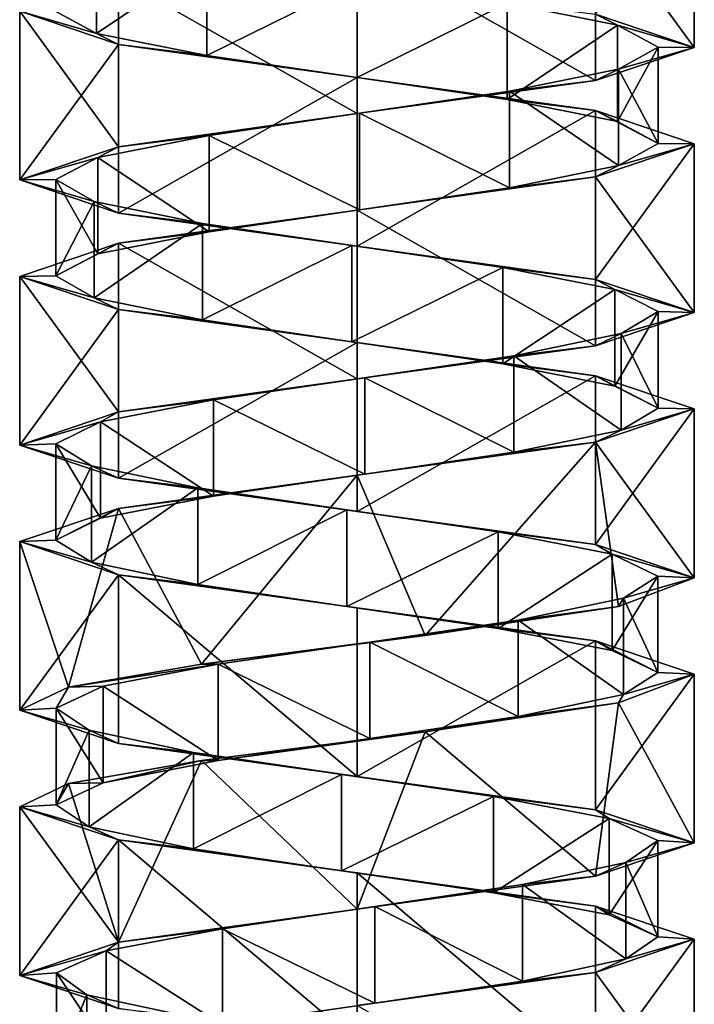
# Model space of a CAD drawing. Header units: millimetres. Extents: x -106 to 241, y -380 to 275.
# Tile 4 of 205: x 185 to 199, y -322 to -301. Entities that reach past the tile are written whole.
import ezdxf

# ---------------------------------------------------------------- set-up
doc = ezdxf.new("R2010")
doc.units = ezdxf.units.MM
doc.header["$LTSCALE"] = 65.185185
for name, color, linetype in [('1188', 7, 'CONTINUOUS'), ('1189', 7, 'CONTINUOUS'), ('1190', 7, 'CONTINUOUS'), ('1191', 7, 'CONTINUOUS'), ('1192', 7, 'CONTINUOUS'), ('1193', 7, 'CONTINUOUS'), ('1642', 7, 'CONTINUOUS'), ('1643', 7, 'CONTINUOUS'), ('1644', 7, 'CONTINUOUS'), ('1645', 7, 'CONTINUOUS'), ('1646', 7, 'CONTINUOUS'), ('1716', 7, 'CONTINUOUS'), ('1717', 7, 'CONTINUOUS'), ('1718', 7, 'CONTINUOUS'), ('1719', 7, 'CONTINUOUS'), ('1720', 7, 'CONTINUOUS')]:
    doc.layers.add(name, color=color, linetype=linetype)

msp = doc.modelspace()

# ---------------------------------------------------------------- linework, layer by layer
at = {"layer": '1188', "linetype": 'CONTINUOUS'}
for points in [[(186.896, -301.461, 21.76), (186.05, -301.004, 24.873), (186.896, -299.461, 21.76), (186.896, -301.461, 21.76)], [(189.183, -299.918, 19.483), (186.896, -301.461, 21.76), (186.896, -299.461, 21.76), (189.183, -299.918, 19.483)], [(189.183, -301.918, 19.483), (186.896, -301.461, 21.76), (189.183, -299.918, 19.483), (189.183, -301.918, 19.483)], [(192.3, -300.375, 18.65), (189.183, -301.918, 19.483), (189.183, -299.918, 19.483), (192.3, -300.375, 18.65)], [(192.3, -302.375, 18.65), (189.183, -301.918, 19.483), (192.3, -300.375, 18.65), (192.3, -302.375, 18.65)], [(195.417, -300.832, 19.483), (192.3, -302.375, 18.65), (192.3, -300.375, 18.65), (195.417, -300.832, 19.483)], [(195.417, -302.832, 19.483), (192.3, -302.375, 18.65), (195.417, -300.832, 19.483), (195.417, -302.832, 19.483)], [(197.704, -301.289, 21.76), (195.417, -302.832, 19.483), (195.417, -300.832, 19.483), (197.704, -301.289, 21.76)], [(197.704, -303.289, 21.76), (195.417, -302.832, 19.483), (197.704, -301.289, 21.76), (197.704, -303.289, 21.76)], [(198.55, -301.746, 24.873), (197.704, -303.289, 21.76), (197.704, -301.289, 21.76), (198.55, -301.746, 24.873)], [(198.55, -303.746, 24.873), (197.704, -303.289, 21.76), (198.55, -301.746, 24.873), (198.55, -303.746, 24.873)], [(197.73, -302.203, 27.994), (198.55, -303.746, 24.873), (198.55, -301.746, 24.873), (197.73, -302.203, 27.994)], [(195.463, -302.66, 30.29), (197.73, -304.203, 27.994), (197.73, -302.203, 27.994), (195.463, -302.66, 30.29)], [(197.73, -304.203, 27.994), (198.55, -303.746, 24.873), (197.73, -302.203, 27.994), (197.73, -304.203, 27.994)], [(192.353, -303.118, 31.15), (195.463, -304.66, 30.29), (195.463, -302.66, 30.29), (192.353, -303.118, 31.15)], [(195.463, -304.66, 30.29), (197.73, -304.203, 27.994), (195.463, -302.66, 30.29), (195.463, -304.66, 30.29)], [(189.229, -303.575, 30.343), (192.353, -305.118, 31.15), (192.353, -303.118, 31.15), (189.229, -303.575, 30.343)], [(192.353, -305.118, 31.15), (195.463, -304.66, 30.29), (192.353, -303.118, 31.15), (192.353, -305.118, 31.15)], [(186.923, -304.032, 28.086), (189.229, -305.575, 30.343), (189.229, -303.575, 30.343), (186.923, -304.032, 28.086)], [(189.229, -305.575, 30.343), (192.353, -305.118, 31.15), (189.229, -303.575, 30.343), (189.229, -305.575, 30.343)], [(186.051, -304.489, 24.98), (186.923, -306.032, 28.086), (186.923, -304.032, 28.086), (186.051, -304.489, 24.98)], [(186.923, -306.032, 28.086), (189.229, -305.575, 30.343), (186.923, -304.032, 28.086), (186.923, -306.032, 28.086)], [(186.051, -306.489, 24.98), (186.923, -306.032, 28.086), (186.051, -304.489, 24.98), (186.051, -306.489, 24.98)], [(186.844, -304.946, 21.852), (186.051, -306.489, 24.98), (186.051, -304.489, 24.98), (186.844, -304.946, 21.852)], [(186.844, -306.946, 21.852), (186.051, -306.489, 24.98), (186.844, -304.946, 21.852), (186.844, -306.946, 21.852)], [(189.091, -305.403, 19.537), (186.844, -306.946, 21.852), (186.844, -304.946, 21.852), (189.091, -305.403, 19.537)], [(189.091, -307.403, 19.537), (186.844, -306.946, 21.852), (189.091, -305.403, 19.537), (189.091, -307.403, 19.537)], [(192.193, -305.86, 18.651), (189.091, -307.403, 19.537), (189.091, -305.403, 19.537), (192.193, -305.86, 18.651)], [(192.193, -307.86, 18.651), (189.091, -307.403, 19.537), (192.193, -305.86, 18.651), (192.193, -307.86, 18.651)], [(195.324, -306.317, 19.431), (192.193, -307.86, 18.651), (192.193, -305.86, 18.651), (195.324, -306.317, 19.431)], [(195.324, -308.317, 19.431), (192.193, -307.86, 18.651), (195.324, -306.317, 19.431), (195.324, -308.317, 19.431)], [(197.649, -306.774, 21.668), (195.324, -308.317, 19.431), (195.324, -306.317, 19.431), (197.649, -306.774, 21.668)], [(197.649, -308.774, 21.668), (195.324, -308.317, 19.431), (197.649, -306.774, 21.668), (197.649, -308.774, 21.668)], [(198.549, -307.231, 24.767), (197.649, -308.774, 21.668), (197.649, -306.774, 21.668), (198.549, -307.231, 24.767)], [(198.549, -309.231, 24.767), (197.649, -308.774, 21.668), (198.549, -307.231, 24.767), (198.549, -309.231, 24.767)], [(197.782, -307.688, 27.901), (198.549, -309.231, 24.767), (198.549, -307.231, 24.767), (197.782, -307.688, 27.901)], [(195.555, -308.146, 30.236), (197.782, -309.688, 27.901), (197.782, -307.688, 27.901), (195.555, -308.146, 30.236)], [(197.782, -309.688, 27.901), (198.549, -309.231, 24.767), (197.782, -307.688, 27.901), (197.782, -309.688, 27.901)], [(192.46, -308.603, 31.148), (195.555, -310.146, 30.236), (195.555, -308.146, 30.236), (192.46, -308.603, 31.148)], [(195.555, -310.146, 30.236), (197.782, -309.688, 27.901), (195.555, -308.146, 30.236), (195.555, -310.146, 30.236)], [(189.322, -309.06, 30.395), (192.46, -310.603, 31.148), (192.46, -308.603, 31.148), (189.322, -309.06, 30.395)], [(192.46, -310.603, 31.148), (195.555, -310.146, 30.236), (192.46, -308.603, 31.148), (192.46, -310.603, 31.148)], [(186.978, -309.517, 28.178), (189.322, -311.06, 30.395), (189.322, -309.06, 30.395), (186.978, -309.517, 28.178)], [(189.322, -311.06, 30.395), (192.46, -310.603, 31.148), (189.322, -309.06, 30.395), (189.322, -311.06, 30.395)], [(186.053, -309.974, 25.086), (186.978, -311.517, 28.178), (186.978, -309.517, 28.178), (186.053, -309.974, 25.086)], [(186.978, -311.517, 28.178), (189.322, -311.06, 30.395), (186.978, -309.517, 28.178), (186.978, -311.517, 28.178)], [(186.053, -311.974, 25.086), (186.978, -311.517, 28.178), (186.053, -309.974, 25.086), (186.053, -311.974, 25.086)], [(186.792, -310.431, 21.946), (186.053, -311.974, 25.086), (186.053, -309.974, 25.086), (186.792, -310.431, 21.946)], [(186.792, -312.431, 21.946), (186.053, -311.974, 25.086), (186.792, -310.431, 21.946), (186.792, -312.431, 21.946)], [(189, -310.888, 19.592), (186.792, -312.431, 21.946), (186.792, -310.431, 21.946), (189, -310.888, 19.592)], [(189, -312.888, 19.592), (186.792, -312.431, 21.946), (189, -310.888, 19.592), (189, -312.888, 19.592)], [(192.087, -311.345, 18.654), (189, -312.888, 19.592), (189, -310.888, 19.592), (192.087, -311.345, 18.654)], [(192.087, -313.345, 18.654), (189, -312.888, 19.592), (192.087, -311.345, 18.654), (192.087, -313.345, 18.654)], [(195.231, -311.802, 19.38), (192.087, -313.345, 18.654), (192.087, -311.345, 18.654), (195.231, -311.802, 19.38)], [(195.231, -313.802, 19.38), (192.087, -313.345, 18.654), (195.231, -311.802, 19.38), (195.231, -313.802, 19.38)], [(197.594, -312.259, 21.577), (195.231, -313.802, 19.38), (195.231, -311.802, 19.38), (197.594, -312.259, 21.577)], [(197.594, -314.259, 21.577), (195.231, -313.802, 19.38), (197.594, -312.259, 21.577), (197.594, -314.259, 21.577)], [(198.545, -312.716, 24.66), (197.594, -314.259, 21.577), (197.594, -312.259, 21.577), (198.545, -312.716, 24.66)], [(198.545, -314.716, 24.66), (197.594, -314.259, 21.577), (198.545, -312.716, 24.66), (198.545, -314.716, 24.66)], [(197.833, -313.174, 27.807), (198.545, -314.716, 24.66), (198.545, -312.716, 24.66), (197.833, -313.174, 27.807)], [(195.645, -313.631, 30.179), (197.833, -315.174, 27.807), (197.833, -313.174, 27.807), (195.645, -313.631, 30.179)], [(197.833, -315.174, 27.807), (198.545, -314.716, 24.66), (197.833, -313.174, 27.807), (197.833, -315.174, 27.807)], [(192.566, -314.088, 31.144), (195.645, -315.631, 30.179), (195.645, -313.631, 30.179), (192.566, -314.088, 31.144)], [(195.645, -315.631, 30.179), (197.833, -315.174, 27.807), (195.645, -313.631, 30.179), (195.645, -315.631, 30.179)], [(189.416, -314.545, 30.445), (192.566, -316.088, 31.144), (192.566, -314.088, 31.144), (189.416, -314.545, 30.445)], [(192.566, -316.088, 31.144), (195.645, -315.631, 30.179), (192.566, -314.088, 31.144), (192.566, -316.088, 31.144)], [(189.416, -316.545, 30.445), (192.566, -316.088, 31.144), (189.416, -314.545, 30.445), (189.416, -316.545, 30.445)]]:
    msp.add_3dface(points, dxfattribs=at)
at = {"layer": '1189', "linetype": 'CONTINUOUS'}
for points in [[(186.05, -301.004, 24.873), (186.896, -301.461, 21.76), (185.3, -301, 24.9), (186.05, -301.004, 24.873)], [(185.3, -301, 24.9), (186.896, -301.461, 21.76), (187.35, -301.687, 19.95), (185.3, -301, 24.9)], [(186.896, -301.461, 21.76), (189.183, -301.918, 19.483), (187.35, -301.687, 19.95), (186.896, -301.461, 21.76)], [(189.183, -301.918, 19.483), (192.3, -302.375, 18.65), (187.35, -301.687, 19.95), (189.183, -301.918, 19.483)], [(187.35, -301.687, 19.95), (192.3, -302.375, 18.65), (192.3, -302.375, 17.9), (187.35, -301.687, 19.95)], [(192.3, -302.375, 18.65), (195.417, -302.832, 19.483), (192.3, -302.375, 17.9), (192.3, -302.375, 18.65)], [(192.3, -302.375, 17.9), (195.417, -302.832, 19.483), (197.25, -303.062, 19.95), (192.3, -302.375, 17.9)], [(195.417, -302.832, 19.483), (197.704, -303.289, 21.76), (197.25, -303.062, 19.95), (195.417, -302.832, 19.483)], [(197.704, -303.289, 21.76), (198.55, -303.746, 24.873), (197.25, -303.062, 19.95), (197.704, -303.289, 21.76)], [(198.55, -303.746, 24.873), (199.3, -303.75, 24.9), (197.25, -303.062, 19.95), (198.55, -303.746, 24.873)], [(199.3, -303.75, 24.9), (197.73, -304.203, 27.994), (197.25, -304.438, 29.85), (199.3, -303.75, 24.9)], [(198.55, -303.746, 24.873), (197.73, -304.203, 27.994), (199.3, -303.75, 24.9), (198.55, -303.746, 24.873)], [(197.73, -304.203, 27.994), (195.463, -304.66, 30.29), (197.25, -304.438, 29.85), (197.73, -304.203, 27.994)], [(197.25, -304.438, 29.85), (192.353, -305.118, 31.15), (192.3, -305.125, 31.9), (197.25, -304.438, 29.85)], [(195.463, -304.66, 30.29), (192.353, -305.118, 31.15), (197.25, -304.438, 29.85), (195.463, -304.66, 30.29)], [(192.353, -305.118, 31.15), (189.229, -305.575, 30.343), (192.3, -305.125, 31.9), (192.353, -305.118, 31.15)], [(192.3, -305.125, 31.9), (189.229, -305.575, 30.343), (187.35, -305.812, 29.85), (192.3, -305.125, 31.9)], [(189.229, -305.575, 30.343), (186.923, -306.032, 28.086), (187.35, -305.812, 29.85), (189.229, -305.575, 30.343)], [(187.35, -305.812, 29.85), (186.051, -306.489, 24.98), (185.3, -306.5, 24.9), (187.35, -305.812, 29.85)], [(186.923, -306.032, 28.086), (186.051, -306.489, 24.98), (187.35, -305.812, 29.85), (186.923, -306.032, 28.086)], [(186.051, -306.489, 24.98), (186.844, -306.946, 21.852), (185.3, -306.5, 24.9), (186.051, -306.489, 24.98)], [(185.3, -306.5, 24.9), (186.844, -306.946, 21.852), (187.35, -307.187, 19.95), (185.3, -306.5, 24.9)], [(186.844, -306.946, 21.852), (189.091, -307.403, 19.537), (187.35, -307.187, 19.95), (186.844, -306.946, 21.852)], [(189.091, -307.403, 19.537), (192.193, -307.86, 18.651), (187.35, -307.187, 19.95), (189.091, -307.403, 19.537)], [(187.35, -307.187, 19.95), (192.193, -307.86, 18.651), (192.3, -307.875, 17.9), (187.35, -307.187, 19.95)], [(192.193, -307.86, 18.651), (195.324, -308.317, 19.431), (192.3, -307.875, 17.9), (192.193, -307.86, 18.651)], [(192.3, -307.875, 17.9), (195.324, -308.317, 19.431), (197.25, -308.562, 19.95), (192.3, -307.875, 17.9)], [(195.324, -308.317, 19.431), (197.649, -308.774, 21.668), (197.25, -308.562, 19.95), (195.324, -308.317, 19.431)], [(197.649, -308.774, 21.668), (198.549, -309.231, 24.767), (197.25, -308.562, 19.95), (197.649, -308.774, 21.668)], [(197.25, -308.562, 19.95), (198.549, -309.231, 24.767), (199.3, -309.25, 24.9), (197.25, -308.562, 19.95)], [(199.3, -309.25, 24.9), (197.782, -309.688, 27.901), (197.25, -309.938, 29.85), (199.3, -309.25, 24.9)], [(198.549, -309.231, 24.767), (197.782, -309.688, 27.901), (199.3, -309.25, 24.9), (198.549, -309.231, 24.767)], [(197.782, -309.688, 27.901), (195.555, -310.146, 30.236), (197.25, -309.938, 29.85), (197.782, -309.688, 27.901)], [(197.25, -309.938, 29.85), (192.46, -310.603, 31.148), (192.3, -310.625, 31.9), (197.25, -309.938, 29.85)], [(195.555, -310.146, 30.236), (192.46, -310.603, 31.148), (197.25, -309.938, 29.85), (195.555, -310.146, 30.236)], [(192.3, -310.625, 31.9), (189.322, -311.06, 30.395), (187.35, -311.313, 29.85), (192.3, -310.625, 31.9)], [(192.46, -310.603, 31.148), (189.322, -311.06, 30.395), (192.3, -310.625, 31.9), (192.46, -310.603, 31.148)], [(189.322, -311.06, 30.395), (186.978, -311.517, 28.178), (187.35, -311.313, 29.85), (189.322, -311.06, 30.395)], [(187.35, -311.313, 29.85), (186.053, -311.974, 25.086), (185.3, -312, 24.9), (187.35, -311.313, 29.85)], [(186.978, -311.517, 28.178), (186.053, -311.974, 25.086), (187.35, -311.313, 29.85), (186.978, -311.517, 28.178)], [(186.053, -311.974, 25.086), (186.792, -312.431, 21.946), (185.3, -312, 24.9), (186.053, -311.974, 25.086)], [(185.3, -312, 24.9), (186.792, -312.431, 21.946), (187.35, -312.688, 19.95), (185.3, -312, 24.9)], [(186.792, -312.431, 21.946), (189, -312.888, 19.592), (187.35, -312.688, 19.95), (186.792, -312.431, 21.946)], [(189, -312.888, 19.592), (192.087, -313.345, 18.654), (187.35, -312.688, 19.95), (189, -312.888, 19.592)], [(187.35, -312.688, 19.95), (192.087, -313.345, 18.654), (192.3, -313.375, 17.9), (187.35, -312.688, 19.95)], [(192.087, -313.345, 18.654), (195.231, -313.802, 19.38), (192.3, -313.375, 17.9), (192.087, -313.345, 18.654)], [(192.3, -313.375, 17.9), (195.231, -313.802, 19.38), (197.25, -314.062, 19.95), (192.3, -313.375, 17.9)], [(195.231, -313.802, 19.38), (197.594, -314.259, 21.577), (197.25, -314.062, 19.95), (195.231, -313.802, 19.38)], [(197.594, -314.259, 21.577), (198.545, -314.716, 24.66), (197.25, -314.062, 19.95), (197.594, -314.259, 21.577)], [(197.25, -314.062, 19.95), (198.545, -314.716, 24.66), (199.3, -314.75, 24.9), (197.25, -314.062, 19.95)], [(198.545, -314.716, 24.66), (197.833, -315.174, 27.807), (199.3, -314.75, 24.9), (198.545, -314.716, 24.66)], [(199.3, -314.75, 24.9), (197.833, -315.174, 27.807), (197.728, -315.348, 29.32), (199.3, -314.75, 24.9)], [(197.833, -315.174, 27.807), (195.645, -315.631, 30.179), (197.728, -315.348, 29.32), (197.833, -315.174, 27.807)], [(197.728, -315.348, 29.32), (195.645, -315.631, 30.179), (193.717, -315.947, 31.755), (197.728, -315.348, 29.32)], [(195.645, -315.631, 30.179), (192.566, -316.088, 31.144), (193.717, -315.947, 31.755), (195.645, -315.631, 30.179)], [(193.717, -315.947, 31.755), (189.416, -316.545, 30.445), (189.07, -316.545, 31.11), (193.717, -315.947, 31.755)], [(192.566, -316.088, 31.144), (189.416, -316.545, 30.445), (193.717, -315.947, 31.755), (192.566, -316.088, 31.144)]]:
    msp.add_3dface(points, dxfattribs=at)
at = {"layer": '1190', "linetype": 'CONTINUOUS'}
for points in [[(197.704, -301.289, 21.76), (195.417, -300.832, 19.483), (197.25, -301.062, 19.95), (197.704, -301.289, 21.76)], [(199.3, -301.75, 24.9), (197.704, -301.289, 21.76), (197.25, -301.062, 19.95), (199.3, -301.75, 24.9)], [(198.55, -301.746, 24.873), (197.704, -301.289, 21.76), (199.3, -301.75, 24.9), (198.55, -301.746, 24.873)], [(197.25, -302.438, 29.85), (197.73, -302.203, 27.994), (199.3, -301.75, 24.9), (197.25, -302.438, 29.85)], [(197.73, -302.203, 27.994), (198.55, -301.746, 24.873), (199.3, -301.75, 24.9), (197.73, -302.203, 27.994)], [(195.463, -302.66, 30.29), (197.73, -302.203, 27.994), (197.25, -302.438, 29.85), (195.463, -302.66, 30.29)], [(192.3, -303.125, 31.9), (195.463, -302.66, 30.29), (197.25, -302.438, 29.85), (192.3, -303.125, 31.9)], [(192.353, -303.118, 31.15), (195.463, -302.66, 30.29), (192.3, -303.125, 31.9), (192.353, -303.118, 31.15)], [(187.35, -303.812, 29.85), (189.229, -303.575, 30.343), (192.3, -303.125, 31.9), (187.35, -303.812, 29.85)], [(189.229, -303.575, 30.343), (192.353, -303.118, 31.15), (192.3, -303.125, 31.9), (189.229, -303.575, 30.343)], [(186.923, -304.032, 28.086), (189.229, -303.575, 30.343), (187.35, -303.812, 29.85), (186.923, -304.032, 28.086)], [(185.3, -304.5, 24.9), (186.923, -304.032, 28.086), (187.35, -303.812, 29.85), (185.3, -304.5, 24.9)], [(186.051, -304.489, 24.98), (186.923, -304.032, 28.086), (185.3, -304.5, 24.9), (186.051, -304.489, 24.98)], [(186.844, -304.946, 21.852), (186.051, -304.489, 24.98), (185.3, -304.5, 24.9), (186.844, -304.946, 21.852)], [(187.35, -305.187, 19.95), (186.844, -304.946, 21.852), (185.3, -304.5, 24.9), (187.35, -305.187, 19.95)], [(189.091, -305.403, 19.537), (186.844, -304.946, 21.852), (187.35, -305.187, 19.95), (189.091, -305.403, 19.537)], [(192.3, -305.875, 17.9), (189.091, -305.403, 19.537), (187.35, -305.187, 19.95), (192.3, -305.875, 17.9)], [(192.193, -305.86, 18.651), (189.091, -305.403, 19.537), (192.3, -305.875, 17.9), (192.193, -305.86, 18.651)], [(195.324, -306.317, 19.431), (192.193, -305.86, 18.651), (192.3, -305.875, 17.9), (195.324, -306.317, 19.431)], [(197.25, -306.562, 19.95), (195.324, -306.317, 19.431), (192.3, -305.875, 17.9), (197.25, -306.562, 19.95)], [(197.649, -306.774, 21.668), (195.324, -306.317, 19.431), (197.25, -306.562, 19.95), (197.649, -306.774, 21.668)], [(199.3, -307.25, 24.9), (197.649, -306.774, 21.668), (197.25, -306.562, 19.95), (199.3, -307.25, 24.9)], [(198.549, -307.231, 24.767), (197.649, -306.774, 21.668), (199.3, -307.25, 24.9), (198.549, -307.231, 24.767)], [(197.25, -307.938, 29.85), (197.782, -307.688, 27.901), (199.3, -307.25, 24.9), (197.25, -307.938, 29.85)], [(197.782, -307.688, 27.901), (198.549, -307.231, 24.767), (199.3, -307.25, 24.9), (197.782, -307.688, 27.901)], [(195.555, -308.146, 30.236), (197.782, -307.688, 27.901), (197.25, -307.938, 29.85), (195.555, -308.146, 30.236)], [(192.3, -308.625, 31.9), (195.555, -308.146, 30.236), (197.25, -307.938, 29.85), (192.3, -308.625, 31.9)], [(192.46, -308.603, 31.148), (195.555, -308.146, 30.236), (192.3, -308.625, 31.9), (192.46, -308.603, 31.148)], [(187.35, -309.313, 29.85), (189.322, -309.06, 30.395), (192.3, -308.625, 31.9), (187.35, -309.313, 29.85)], [(189.322, -309.06, 30.395), (192.46, -308.603, 31.148), (192.3, -308.625, 31.9), (189.322, -309.06, 30.395)], [(186.978, -309.517, 28.178), (189.322, -309.06, 30.395), (187.35, -309.313, 29.85), (186.978, -309.517, 28.178)], [(185.3, -310, 24.9), (186.978, -309.517, 28.178), (187.35, -309.313, 29.85), (185.3, -310, 24.9)], [(186.053, -309.974, 25.086), (186.978, -309.517, 28.178), (185.3, -310, 24.9), (186.053, -309.974, 25.086)], [(186.792, -310.431, 21.946), (186.053, -309.974, 25.086), (185.3, -310, 24.9), (186.792, -310.431, 21.946)], [(187.35, -310.688, 19.95), (186.792, -310.431, 21.946), (185.3, -310, 24.9), (187.35, -310.688, 19.95)], [(189, -310.888, 19.592), (186.792, -310.431, 21.946), (187.35, -310.688, 19.95), (189, -310.888, 19.592)], [(192.3, -311.375, 17.9), (189, -310.888, 19.592), (187.35, -310.688, 19.95), (192.3, -311.375, 17.9)], [(192.087, -311.345, 18.654), (189, -310.888, 19.592), (192.3, -311.375, 17.9), (192.087, -311.345, 18.654)], [(195.231, -311.802, 19.38), (192.087, -311.345, 18.654), (192.3, -311.375, 17.9), (195.231, -311.802, 19.38)], [(197.25, -312.062, 19.95), (195.231, -311.802, 19.38), (192.3, -311.375, 17.9), (197.25, -312.062, 19.95)], [(197.594, -312.259, 21.577), (195.231, -311.802, 19.38), (197.25, -312.062, 19.95), (197.594, -312.259, 21.577)], [(199.3, -312.75, 24.9), (197.594, -312.259, 21.577), (197.25, -312.062, 19.95), (199.3, -312.75, 24.9)], [(198.545, -312.716, 24.66), (197.594, -312.259, 21.577), (199.3, -312.75, 24.9), (198.545, -312.716, 24.66)], [(197.728, -313.348, 29.32), (197.833, -313.174, 27.807), (199.3, -312.75, 24.9), (197.728, -313.348, 29.32)], [(197.833, -313.174, 27.807), (198.545, -312.716, 24.66), (199.3, -312.75, 24.9), (197.833, -313.174, 27.807)], [(195.645, -313.631, 30.179), (197.833, -313.174, 27.807), (197.728, -313.348, 29.32), (195.645, -313.631, 30.179)], [(193.717, -313.947, 31.755), (195.645, -313.631, 30.179), (197.728, -313.348, 29.32), (193.717, -313.947, 31.755)], [(192.566, -314.088, 31.144), (195.645, -313.631, 30.179), (193.717, -313.947, 31.755), (192.566, -314.088, 31.144)], [(189.07, -314.545, 31.11), (192.566, -314.088, 31.144), (193.717, -313.947, 31.755), (189.07, -314.545, 31.11)], [(189.416, -314.545, 30.445), (192.566, -314.088, 31.144), (189.07, -314.545, 31.11), (189.416, -314.545, 30.445)]]:
    msp.add_3dface(points, dxfattribs=at)
at = {"layer": '1191', "linetype": 'CONTINUOUS'}
for points in [[(189.416, -316.545, 30.445), (189.416, -314.545, 30.445), (187.035, -315.002, 28.268), (189.416, -316.545, 30.445)], [(186.057, -315.459, 25.193), (187.035, -317.002, 28.268), (187.035, -315.002, 28.268), (186.057, -315.459, 25.193)], [(187.035, -317.002, 28.268), (189.416, -316.545, 30.445), (187.035, -315.002, 28.268), (187.035, -317.002, 28.268)], [(186.057, -317.459, 25.193), (187.035, -317.002, 28.268), (186.057, -315.459, 25.193), (186.057, -317.459, 25.193)], [(186.743, -315.916, 22.04), (186.057, -317.459, 25.193), (186.057, -315.459, 25.193), (186.743, -315.916, 22.04)], [(186.743, -317.916, 22.04), (186.057, -317.459, 25.193), (186.743, -315.916, 22.04), (186.743, -317.916, 22.04)], [(188.91, -316.373, 19.649), (186.743, -317.916, 22.04), (186.743, -315.916, 22.04), (188.91, -316.373, 19.649)], [(188.91, -318.373, 19.649), (186.743, -317.916, 22.04), (188.91, -316.373, 19.649), (188.91, -318.373, 19.649)], [(191.98, -316.83, 18.658), (188.91, -318.373, 19.649), (188.91, -316.373, 19.649), (191.98, -316.83, 18.658)], [(191.98, -318.83, 18.658), (188.91, -318.373, 19.649), (191.98, -316.83, 18.658), (191.98, -318.83, 18.658)], [(195.136, -317.287, 19.331), (191.98, -318.83, 18.658), (191.98, -316.83, 18.658), (195.136, -317.287, 19.331)], [(195.136, -319.287, 19.331), (191.98, -318.83, 18.658), (195.136, -317.287, 19.331), (195.136, -319.287, 19.331)], [(197.536, -317.744, 21.487), (195.136, -319.287, 19.331), (195.136, -317.287, 19.331), (197.536, -317.744, 21.487)], [(197.536, -319.744, 21.487), (195.136, -319.287, 19.331), (197.536, -317.744, 21.487), (197.536, -319.744, 21.487)], [(198.54, -318.201, 24.554), (197.536, -319.744, 21.487), (197.536, -317.744, 21.487), (198.54, -318.201, 24.554)], [(198.54, -320.201, 24.554), (197.536, -319.744, 21.487), (198.54, -318.201, 24.554), (198.54, -320.201, 24.554)], [(197.881, -318.659, 27.713), (198.54, -320.201, 24.554), (198.54, -318.201, 24.554), (197.881, -318.659, 27.713)], [(195.735, -319.116, 30.121), (197.881, -320.659, 27.713), (197.881, -318.659, 27.713), (195.735, -319.116, 30.121)], [(197.881, -320.659, 27.713), (198.54, -320.201, 24.554), (197.881, -318.659, 27.713), (197.881, -320.659, 27.713)], [(192.673, -319.573, 31.139), (195.735, -321.116, 30.121), (195.735, -319.116, 30.121), (192.673, -319.573, 31.139)], [(195.735, -321.116, 30.121), (197.881, -320.659, 27.713), (195.735, -319.116, 30.121), (195.735, -321.116, 30.121)], [(189.511, -320.03, 30.493), (192.673, -321.573, 31.139), (192.673, -319.573, 31.139), (189.511, -320.03, 30.493)], [(192.673, -321.573, 31.139), (195.735, -321.116, 30.121), (192.673, -319.573, 31.139), (192.673, -321.573, 31.139)], [(187.093, -320.487, 28.357), (189.511, -322.03, 30.493), (189.511, -320.03, 30.493), (187.093, -320.487, 28.357)], [(189.511, -322.03, 30.493), (192.673, -321.573, 31.139), (189.511, -320.03, 30.493), (189.511, -322.03, 30.493)], [(186.063, -320.944, 25.299), (187.093, -322.487, 28.357), (187.093, -320.487, 28.357), (186.063, -320.944, 25.299)], [(187.093, -322.487, 28.357), (189.511, -322.03, 30.493), (187.093, -320.487, 28.357), (187.093, -322.487, 28.357)], [(186.063, -322.944, 25.299), (187.093, -322.487, 28.357), (186.063, -320.944, 25.299), (186.063, -322.944, 25.299)], [(186.695, -321.401, 22.135), (186.063, -322.944, 25.299), (186.063, -320.944, 25.299), (186.695, -321.401, 22.135)], [(186.695, -323.401, 22.135), (186.063, -322.944, 25.299), (186.695, -321.401, 22.135), (186.695, -323.401, 22.135)], [(188.821, -321.858, 19.708), (186.695, -323.401, 22.135), (186.695, -321.401, 22.135), (188.821, -321.858, 19.708)]]:
    msp.add_3dface(points, dxfattribs=at)
at = {"layer": '1192', "linetype": 'CONTINUOUS'}
for points in [[(189.07, -316.545, 31.11), (187.035, -317.002, 28.268), (186.316, -317.022, 28.533), (189.07, -316.545, 31.11)], [(189.07, -316.545, 31.11), (189.416, -316.545, 30.445), (187.035, -317.002, 28.268), (189.07, -316.545, 31.11)], [(186.316, -317.022, 28.533), (186.057, -317.459, 25.193), (185.3, -317.5, 24.9), (186.316, -317.022, 28.533)], [(187.035, -317.002, 28.268), (186.057, -317.459, 25.193), (186.316, -317.022, 28.533), (187.035, -317.002, 28.268)], [(186.057, -317.459, 25.193), (186.743, -317.916, 22.04), (185.3, -317.5, 24.9), (186.057, -317.459, 25.193)], [(185.3, -317.5, 24.9), (186.743, -317.916, 22.04), (187.35, -318.188, 19.95), (185.3, -317.5, 24.9)], [(186.743, -317.916, 22.04), (188.91, -318.373, 19.649), (187.35, -318.188, 19.95), (186.743, -317.916, 22.04)], [(188.91, -318.373, 19.649), (191.98, -318.83, 18.658), (187.35, -318.188, 19.95), (188.91, -318.373, 19.649)], [(187.35, -318.188, 19.95), (191.98, -318.83, 18.658), (192.3, -318.875, 17.9), (187.35, -318.188, 19.95)], [(191.98, -318.83, 18.658), (195.136, -319.287, 19.331), (192.3, -318.875, 17.9), (191.98, -318.83, 18.658)], [(192.3, -318.875, 17.9), (195.136, -319.287, 19.331), (197.25, -319.563, 19.95), (192.3, -318.875, 17.9)], [(195.136, -319.287, 19.331), (197.536, -319.744, 21.487), (197.25, -319.563, 19.95), (195.136, -319.287, 19.331)], [(197.536, -319.744, 21.487), (198.54, -320.201, 24.554), (197.25, -319.563, 19.95), (197.536, -319.744, 21.487)], [(197.25, -319.563, 19.95), (198.54, -320.201, 24.554), (199.3, -320.25, 24.9), (197.25, -319.563, 19.95)], [(198.54, -320.201, 24.554), (197.881, -320.659, 27.713), (199.3, -320.25, 24.9), (198.54, -320.201, 24.554)], [(199.3, -320.25, 24.9), (197.881, -320.659, 27.713), (197.25, -320.938, 29.85), (199.3, -320.25, 24.9)], [(197.881, -320.659, 27.713), (195.735, -321.116, 30.121), (197.25, -320.938, 29.85), (197.881, -320.659, 27.713)], [(197.25, -320.938, 29.85), (192.673, -321.573, 31.139), (192.3, -321.625, 31.9), (197.25, -320.938, 29.85)], [(195.735, -321.116, 30.121), (192.673, -321.573, 31.139), (197.25, -320.938, 29.85), (195.735, -321.116, 30.121)], [(192.673, -321.573, 31.139), (189.511, -322.03, 30.493), (192.3, -321.625, 31.9), (192.673, -321.573, 31.139)]]:
    msp.add_3dface(points, dxfattribs=at)
at = {"layer": '1193', "linetype": 'CONTINUOUS'}
for points in [[(189.416, -314.545, 30.445), (189.07, -314.545, 31.11), (186.316, -315.022, 28.533), (189.416, -314.545, 30.445)], [(187.035, -315.002, 28.268), (189.416, -314.545, 30.445), (186.316, -315.022, 28.533), (187.035, -315.002, 28.268)], [(185.3, -315.5, 24.9), (186.057, -315.459, 25.193), (186.316, -315.022, 28.533), (185.3, -315.5, 24.9)], [(186.057, -315.459, 25.193), (187.035, -315.002, 28.268), (186.316, -315.022, 28.533), (186.057, -315.459, 25.193)], [(186.743, -315.916, 22.04), (186.057, -315.459, 25.193), (185.3, -315.5, 24.9), (186.743, -315.916, 22.04)], [(186.743, -315.916, 22.04), (185.3, -315.5, 24.9), (187.35, -316.188, 19.95), (186.743, -315.916, 22.04)], [(188.91, -316.373, 19.649), (186.743, -315.916, 22.04), (187.35, -316.188, 19.95), (188.91, -316.373, 19.649)], [(192.3, -316.875, 17.9), (188.91, -316.373, 19.649), (187.35, -316.188, 19.95), (192.3, -316.875, 17.9)], [(191.98, -316.83, 18.658), (188.91, -316.373, 19.649), (192.3, -316.875, 17.9), (191.98, -316.83, 18.658)], [(195.136, -317.287, 19.331), (191.98, -316.83, 18.658), (192.3, -316.875, 17.9), (195.136, -317.287, 19.331)], [(197.25, -317.562, 19.95), (195.136, -317.287, 19.331), (192.3, -316.875, 17.9), (197.25, -317.562, 19.95)], [(197.536, -317.744, 21.487), (195.136, -317.287, 19.331), (197.25, -317.562, 19.95), (197.536, -317.744, 21.487)], [(199.3, -318.25, 24.9), (197.536, -317.744, 21.487), (197.25, -317.562, 19.95), (199.3, -318.25, 24.9)], [(198.54, -318.201, 24.554), (197.536, -317.744, 21.487), (199.3, -318.25, 24.9), (198.54, -318.201, 24.554)], [(197.25, -318.938, 29.85), (197.881, -318.659, 27.713), (199.3, -318.25, 24.9), (197.25, -318.938, 29.85)], [(197.881, -318.659, 27.713), (198.54, -318.201, 24.554), (199.3, -318.25, 24.9), (197.881, -318.659, 27.713)], [(195.735, -319.116, 30.121), (197.881, -318.659, 27.713), (197.25, -318.938, 29.85), (195.735, -319.116, 30.121)], [(192.3, -319.625, 31.9), (195.735, -319.116, 30.121), (197.25, -318.938, 29.85), (192.3, -319.625, 31.9)], [(192.673, -319.573, 31.139), (195.735, -319.116, 30.121), (192.3, -319.625, 31.9), (192.673, -319.573, 31.139)], [(189.511, -320.03, 30.493), (192.673, -319.573, 31.139), (192.3, -319.625, 31.9), (189.511, -320.03, 30.493)], [(187.35, -320.312, 29.85), (189.511, -320.03, 30.493), (192.3, -319.625, 31.9), (187.35, -320.312, 29.85)], [(187.093, -320.487, 28.357), (189.511, -320.03, 30.493), (187.35, -320.312, 29.85), (187.093, -320.487, 28.357)], [(185.3, -321, 24.9), (187.093, -320.487, 28.357), (187.35, -320.312, 29.85), (185.3, -321, 24.9)], [(186.063, -320.944, 25.299), (187.093, -320.487, 28.357), (185.3, -321, 24.9), (186.063, -320.944, 25.299)], [(186.695, -321.401, 22.135), (186.063, -320.944, 25.299), (185.3, -321, 24.9), (186.695, -321.401, 22.135)], [(187.35, -321.687, 19.95), (186.695, -321.401, 22.135), (185.3, -321, 24.9), (187.35, -321.687, 19.95)], [(188.821, -321.858, 19.708), (186.695, -321.401, 22.135), (187.35, -321.687, 19.95), (188.821, -321.858, 19.708)]]:
    msp.add_3dface(points, dxfattribs=at)
at = {"layer": '1642', "linetype": 'CONTINUOUS'}
for points in [[(199.3, -298.25, 24.9), (197.25, -298.938, 29.85), (199.3, -301.75, 24.9), (199.3, -298.25, 24.9)], [(197.25, -298.938, 29.85), (192.3, -299.625, 31.9), (197.25, -302.438, 29.85), (197.25, -298.938, 29.85)], [(197.25, -298.938, 29.85), (197.25, -302.438, 29.85), (199.3, -301.75, 24.9), (197.25, -298.938, 29.85)], [(192.3, -299.625, 31.9), (187.35, -300.312, 29.85), (192.3, -303.125, 31.9), (192.3, -299.625, 31.9)], [(192.3, -299.625, 31.9), (192.3, -303.125, 31.9), (197.25, -302.438, 29.85), (192.3, -299.625, 31.9)], [(187.35, -300.312, 29.85), (185.3, -301, 24.9), (187.35, -303.812, 29.85), (187.35, -300.312, 29.85)], [(187.35, -300.312, 29.85), (187.35, -303.812, 29.85), (192.3, -303.125, 31.9), (187.35, -300.312, 29.85)], [(185.3, -301, 24.9), (185.3, -304.5, 24.9), (187.35, -303.812, 29.85), (185.3, -301, 24.9)]]:
    msp.add_3dface(points, dxfattribs=at)
at = {"layer": '1643', "linetype": 'CONTINUOUS'}
for points in [[(199.3, -303.75, 24.9), (197.25, -304.438, 29.85), (199.3, -307.25, 24.9), (199.3, -303.75, 24.9)], [(197.25, -304.438, 29.85), (192.3, -305.125, 31.9), (197.25, -307.938, 29.85), (197.25, -304.438, 29.85)], [(197.25, -304.438, 29.85), (197.25, -307.938, 29.85), (199.3, -307.25, 24.9), (197.25, -304.438, 29.85)], [(192.3, -305.125, 31.9), (187.35, -305.812, 29.85), (192.3, -308.625, 31.9), (192.3, -305.125, 31.9)], [(192.3, -305.125, 31.9), (192.3, -308.625, 31.9), (197.25, -307.938, 29.85), (192.3, -305.125, 31.9)], [(187.35, -305.812, 29.85), (185.3, -306.5, 24.9), (187.35, -309.313, 29.85), (187.35, -305.812, 29.85)], [(187.35, -305.812, 29.85), (187.35, -309.313, 29.85), (192.3, -308.625, 31.9), (187.35, -305.812, 29.85)], [(185.3, -306.5, 24.9), (185.3, -310, 24.9), (187.35, -309.313, 29.85), (185.3, -306.5, 24.9)]]:
    msp.add_3dface(points, dxfattribs=at)
at = {"layer": '1644', "linetype": 'CONTINUOUS'}
for points in [[(199.3, -309.25, 24.9), (197.25, -309.938, 29.85), (199.3, -312.75, 24.9), (199.3, -309.25, 24.9)], [(197.25, -309.938, 29.85), (192.3, -310.625, 31.9), (193.717, -313.947, 31.755), (197.25, -309.938, 29.85)], [(197.25, -309.938, 29.85), (193.717, -313.947, 31.755), (197.728, -313.348, 29.32), (197.25, -309.938, 29.85)], [(197.25, -309.938, 29.85), (197.728, -313.348, 29.32), (199.3, -312.75, 24.9), (197.25, -309.938, 29.85)], [(192.3, -310.625, 31.9), (187.35, -311.313, 29.85), (189.07, -314.545, 31.11), (192.3, -310.625, 31.9)], [(192.3, -310.625, 31.9), (189.07, -314.545, 31.11), (193.717, -313.947, 31.755), (192.3, -310.625, 31.9)], [(187.35, -311.313, 29.85), (185.3, -312, 24.9), (186.316, -315.022, 28.533), (187.35, -311.313, 29.85)], [(189.07, -314.545, 31.11), (187.35, -311.313, 29.85), (186.316, -315.022, 28.533), (189.07, -314.545, 31.11)], [(185.3, -312, 24.9), (185.3, -315.5, 24.9), (186.316, -315.022, 28.533), (185.3, -312, 24.9)]]:
    msp.add_3dface(points, dxfattribs=at)
at = {"layer": '1645', "linetype": 'CONTINUOUS'}
for points in [[(199.3, -314.75, 24.9), (197.728, -315.348, 29.32), (199.3, -318.25, 24.9), (199.3, -314.75, 24.9)], [(197.728, -315.348, 29.32), (193.717, -315.947, 31.755), (197.25, -318.938, 29.85), (197.728, -315.348, 29.32)], [(197.728, -315.348, 29.32), (197.25, -318.938, 29.85), (199.3, -318.25, 24.9), (197.728, -315.348, 29.32)], [(193.717, -315.947, 31.755), (189.07, -316.545, 31.11), (192.3, -319.625, 31.9), (193.717, -315.947, 31.755)], [(193.717, -315.947, 31.755), (192.3, -319.625, 31.9), (197.25, -318.938, 29.85), (193.717, -315.947, 31.755)], [(189.07, -316.545, 31.11), (186.316, -317.022, 28.533), (187.35, -320.312, 29.85), (189.07, -316.545, 31.11)], [(189.07, -316.545, 31.11), (187.35, -320.312, 29.85), (192.3, -319.625, 31.9), (189.07, -316.545, 31.11)], [(186.316, -317.022, 28.533), (185.3, -317.5, 24.9), (187.35, -320.312, 29.85), (186.316, -317.022, 28.533)], [(185.3, -317.5, 24.9), (185.3, -321, 24.9), (187.35, -320.312, 29.85), (185.3, -317.5, 24.9)]]:
    msp.add_3dface(points, dxfattribs=at)
at = {"layer": '1646', "linetype": 'CONTINUOUS'}
for points in [[(199.3, -320.25, 24.9), (197.25, -320.938, 29.85), (199.3, -323.75, 24.9), (199.3, -320.25, 24.9)], [(197.25, -320.938, 29.85), (192.3, -321.625, 31.9), (197.25, -324.438, 29.85), (197.25, -320.938, 29.85)], [(197.25, -320.938, 29.85), (197.25, -324.438, 29.85), (199.3, -323.75, 24.9), (197.25, -320.938, 29.85)]]:
    msp.add_3dface(points, dxfattribs=at)
at = {"layer": '1716', "linetype": 'CONTINUOUS'}
msp.add_3dface([(199.3, -298.25, 24.9), (199.3, -301.75, 24.9), (197.25, -301.062, 19.95), (199.3, -298.25, 24.9)], dxfattribs=at)
at = {"layer": '1717', "linetype": 'CONTINUOUS'}
for points in [[(185.3, -301, 24.9), (187.35, -301.687, 19.95), (185.3, -304.5, 24.9), (185.3, -301, 24.9)], [(187.35, -301.687, 19.95), (187.35, -305.187, 19.95), (185.3, -304.5, 24.9), (187.35, -301.687, 19.95)], [(187.35, -301.687, 19.95), (192.3, -302.375, 17.9), (187.35, -305.187, 19.95), (187.35, -301.687, 19.95)], [(192.3, -302.375, 17.9), (192.3, -305.875, 17.9), (187.35, -305.187, 19.95), (192.3, -302.375, 17.9)], [(192.3, -302.375, 17.9), (197.25, -303.062, 19.95), (192.3, -305.875, 17.9), (192.3, -302.375, 17.9)], [(197.25, -303.062, 19.95), (197.25, -306.562, 19.95), (192.3, -305.875, 17.9), (197.25, -303.062, 19.95)], [(197.25, -303.062, 19.95), (199.3, -303.75, 24.9), (197.25, -306.562, 19.95), (197.25, -303.062, 19.95)], [(199.3, -303.75, 24.9), (199.3, -307.25, 24.9), (197.25, -306.562, 19.95), (199.3, -303.75, 24.9)]]:
    msp.add_3dface(points, dxfattribs=at)
at = {"layer": '1718', "linetype": 'CONTINUOUS'}
for points in [[(185.3, -306.5, 24.9), (187.35, -307.187, 19.95), (185.3, -310, 24.9), (185.3, -306.5, 24.9)], [(187.35, -307.187, 19.95), (187.35, -310.688, 19.95), (185.3, -310, 24.9), (187.35, -307.187, 19.95)], [(187.35, -307.187, 19.95), (192.3, -307.875, 17.9), (187.35, -310.688, 19.95), (187.35, -307.187, 19.95)], [(192.3, -307.875, 17.9), (192.3, -311.375, 17.9), (187.35, -310.688, 19.95), (192.3, -307.875, 17.9)], [(192.3, -307.875, 17.9), (197.25, -308.562, 19.95), (192.3, -311.375, 17.9), (192.3, -307.875, 17.9)], [(197.25, -308.562, 19.95), (197.25, -312.062, 19.95), (192.3, -311.375, 17.9), (197.25, -308.562, 19.95)], [(197.25, -308.562, 19.95), (199.3, -309.25, 24.9), (197.25, -312.062, 19.95), (197.25, -308.562, 19.95)], [(199.3, -309.25, 24.9), (199.3, -312.75, 24.9), (197.25, -312.062, 19.95), (199.3, -309.25, 24.9)]]:
    msp.add_3dface(points, dxfattribs=at)
at = {"layer": '1719', "linetype": 'CONTINUOUS'}
for points in [[(185.3, -312, 24.9), (187.35, -312.688, 19.95), (185.3, -315.5, 24.9), (185.3, -312, 24.9)], [(185.3, -315.5, 24.9), (187.35, -312.688, 19.95), (187.35, -316.188, 19.95), (185.3, -315.5, 24.9)], [(187.35, -312.688, 19.95), (192.3, -313.375, 17.9), (192.3, -316.875, 17.9), (187.35, -312.688, 19.95)], [(187.35, -312.688, 19.95), (192.3, -316.875, 17.9), (187.35, -316.188, 19.95), (187.35, -312.688, 19.95)], [(192.3, -313.375, 17.9), (197.25, -314.062, 19.95), (192.3, -316.875, 17.9), (192.3, -313.375, 17.9)], [(197.25, -314.062, 19.95), (197.25, -317.562, 19.95), (192.3, -316.875, 17.9), (197.25, -314.062, 19.95)], [(197.25, -314.062, 19.95), (199.3, -314.75, 24.9), (197.25, -317.562, 19.95), (197.25, -314.062, 19.95)], [(199.3, -314.75, 24.9), (199.3, -318.25, 24.9), (197.25, -317.562, 19.95), (199.3, -314.75, 24.9)]]:
    msp.add_3dface(points, dxfattribs=at)
at = {"layer": '1720', "linetype": 'CONTINUOUS'}
for points in [[(185.3, -317.5, 24.9), (187.35, -318.188, 19.95), (185.3, -321, 24.9), (185.3, -317.5, 24.9)], [(187.35, -318.188, 19.95), (187.35, -321.687, 19.95), (185.3, -321, 24.9), (187.35, -318.188, 19.95)], [(187.35, -318.188, 19.95), (192.3, -318.875, 17.9), (192.3, -322.375, 17.9), (187.35, -318.188, 19.95)], [(187.35, -318.188, 19.95), (192.3, -322.375, 17.9), (187.35, -321.687, 19.95), (187.35, -318.188, 19.95)], [(192.3, -318.875, 17.9), (197.25, -319.563, 19.95), (197.25, -323.063, 19.95), (192.3, -318.875, 17.9)], [(192.3, -318.875, 17.9), (197.25, -323.063, 19.95), (192.3, -322.375, 17.9), (192.3, -318.875, 17.9)], [(197.25, -319.563, 19.95), (199.3, -320.25, 24.9), (197.25, -323.063, 19.95), (197.25, -319.563, 19.95)], [(199.3, -320.25, 24.9), (199.3, -323.75, 24.9), (197.25, -323.063, 19.95), (199.3, -320.25, 24.9)]]:
    msp.add_3dface(points, dxfattribs=at)

doc.saveas('drawing.dxf')
